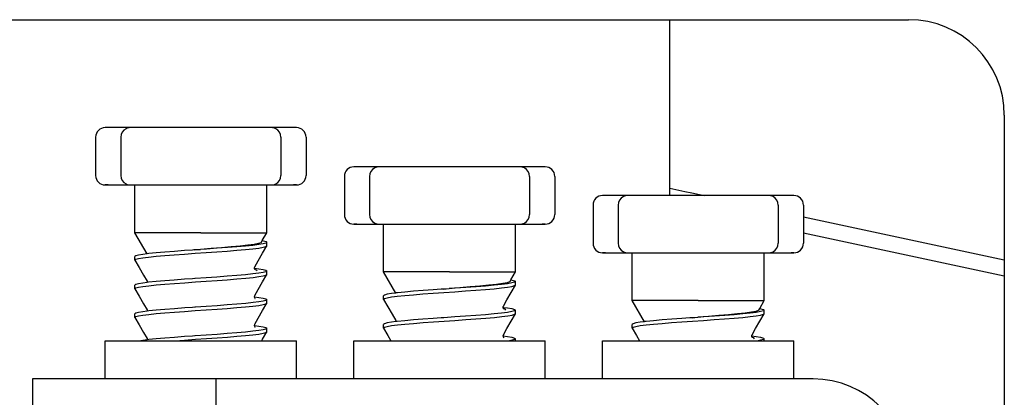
# Model space of a CAD drawing. Extents: x 213 to 948, y 153 to 704.
# Tile 61 of 62: x 931.07 to 941.37, y 670.52 to 674.47. Entities that reach past the tile are written whole.
import ezdxf

# ---------------------------------------------------------------- set-up
doc = ezdxf.new("R2010")
doc.units = 0
doc.header["$LTSCALE"] = 65.395
doc.header["$MEASUREMENT"] = 0
for name, color, linetype in [('127-344632_DXF_CONTINUOUS_LINE', 7, 'CONTINUOUS'), ('133-357792_DXF_CONTINUOUS_LINE', 7, 'CONTINUOUS'), ('133-358659_DXF_CONTINUOUS_LINE', 7, 'CONTINUOUS'), ('59-273163_DXF_CONTINUOUS_LINE', 7, 'CONTINUOUS'), ('59-273165_DXF_CONTINUOUS_LINE', 7, 'CONTINUOUS')]:
    doc.layers.add(name, color=color, linetype=linetype)

msp = doc.modelspace()

# ---------------------------------------------------------------- linework, layer by layer
at = {"layer": '127-344632_DXF_CONTINUOUS_LINE', "color": 7, "linetype": 'Continuous'}
for p, q in [((937.87075, 672.70995), (938.02839, 672.67618)), ((938.02839, 672.67618), (938.10353, 672.66008)), ((938.10353, 672.66008), (938.22961, 672.63307)), ((939.26916, 672.41039), (941.36916, 671.96055)), ((939.26916, 672.24069), (941.36916, 671.79085))]:
    msp.add_line(p, q, dxfattribs=at)
at = {"layer": '133-357792_DXF_CONTINUOUS_LINE', "color": 3, "linetype": 'Continuous'}
for p, q in [((919.76916, 674.47307), (940.36916, 674.47307)), ((941.36916, 673.47307), (941.36916, 666.07307))]:
    msp.add_line(p, q, dxfattribs=at)
msp.add_arc((940.36916, 673.47307), 1, 0, 90, dxfattribs=at)
at = {"layer": '133-358659_DXF_CONTINUOUS_LINE', "color": 7, "linetype": 'Continuous'}
msp.add_line((937.87074, 672.63308), (937.87078, 674.47307), dxfattribs=at)
msp.add_line((937.87074, 672.63308), (937.87078, 674.47307), dxfattribs=at)
at = {"layer": '59-273163_DXF_CONTINUOUS_LINE', "color": 7, "linetype": 'Continuous'}
for p, q in [((931.99916, 673.34307), (931.96916, 673.34307)), ((932.10377, 673.34307), (931.99916, 673.34307)), ((932.18244, 673.34307), (932.10377, 673.34307)), ((932.23278, 673.34307), (932.18244, 673.34307)), ((932.23276, 673.34307), (932.23276, 673.34307)), ((932.33376, 673.34307), (932.23276, 673.34307)), ((932.53204, 673.34307), (932.33376, 673.34307)), ((932.72195, 673.34307), (932.53204, 673.34307)), ((932.89774, 673.34307), (932.72195, 673.34307)), ((933.04057, 673.34307), (932.89774, 673.34307)), ((933.21636, 673.34307), (933.04057, 673.34307)), ((933.40628, 673.34307), (933.21636, 673.34307)), ((933.60455, 673.34307), (933.40628, 673.34307)), ((933.70555, 673.34307), (933.60455, 673.34307)), ((933.75587, 673.34307), (933.70553, 673.34307)), ((933.70555, 673.34307), (933.70555, 673.34307)), ((933.83454, 673.34307), (933.75587, 673.34307)), ((933.93916, 673.34307), (933.83454, 673.34307)), ((933.96915, 673.34307), (933.93916, 673.34307)), ((931.86916, 673.24307), (931.86916, 672.84307)), ((932.13276, 673.24307), (932.13276, 672.84307)), ((933.80555, 673.24307), (933.80555, 672.84307)), ((934.06916, 673.24307), (934.06916, 672.84307)), ((934.46916, 672.83307), (934.46916, 672.43307)), ((934.59916, 672.93307), (934.56916, 672.93307)), ((934.70377, 672.93307), (934.59916, 672.93307)), ((934.78244, 672.93307), (934.70377, 672.93307)), ((934.73276, 672.83307), (934.73276, 672.43307)), ((934.83278, 672.93307), (934.78244, 672.93307)), ((934.83276, 672.93307), (934.83276, 672.93307)), ((934.93376, 672.93307), (934.83276, 672.93307)), ((935.13204, 672.93307), (934.93376, 672.93307)), ((935.32195, 672.93307), (935.13204, 672.93307)), ((935.49774, 672.93307), (935.32195, 672.93307)), ((935.64057, 672.93307), (935.49774, 672.93307)), ((935.81636, 672.93307), (935.64057, 672.93307)), ((936.00628, 672.93307), (935.81636, 672.93307)), ((936.20455, 672.93307), (936.00628, 672.93307)), ((936.30555, 672.93307), (936.20455, 672.93307)), ((936.35587, 672.93307), (936.30553, 672.93307)), ((936.30555, 672.93307), (936.30555, 672.93307)), ((936.43454, 672.93307), (936.35587, 672.93307)), ((936.40555, 672.83307), (936.40555, 672.43307)), ((936.53916, 672.93307), (936.43454, 672.93307)), ((936.56915, 672.93307), (936.53916, 672.93307)), ((936.66916, 672.83307), (936.66916, 672.43307)), ((931.96916, 672.74307), (931.99916, 672.74307)), ((931.99916, 672.74307), (932.10377, 672.74307)), ((932.10377, 672.74307), (932.18244, 672.74307)), ((932.18244, 672.74307), (932.23278, 672.74307)), ((932.23276, 672.74307), (932.23276, 672.74307)), ((932.23276, 672.74307), (932.33376, 672.74307)), ((932.27916, 672.59307), (932.27916, 672.74307)), ((932.33376, 672.74307), (932.53204, 672.74307)), ((932.53204, 672.74307), (932.72195, 672.74307)), ((932.72195, 672.74307), (932.89774, 672.74307)), ((932.89774, 672.74307), (933.04057, 672.74307)), ((933.04057, 672.74307), (933.21636, 672.74307)), ((933.21636, 672.74307), (933.40628, 672.74307)), ((933.40628, 672.74307), (933.60455, 672.74307)), ((933.60455, 672.74307), (933.70555, 672.74307)), ((933.65916, 672.7072), (933.65916, 672.74307)), ((933.70553, 672.74307), (933.75587, 672.74307)), ((933.70555, 672.74307), (933.70555, 672.74307)), ((933.75587, 672.74307), (933.83454, 672.74307)), ((933.83454, 672.74307), (933.93916, 672.74307)), ((933.93916, 672.74307), (933.96915, 672.74307)), ((933.65916, 672.44307), (933.65916, 672.7072)), ((937.19916, 672.63307), (937.16916, 672.63307)), ((937.30377, 672.63307), (937.19916, 672.63307)), ((937.38244, 672.63307), (937.30377, 672.63307)), ((937.43278, 672.63307), (937.38244, 672.63307)), ((937.43276, 672.63307), (937.43276, 672.63307)), ((937.53376, 672.63307), (937.43276, 672.63307)), ((937.73204, 672.63307), (937.53376, 672.63307)), ((937.92195, 672.63307), (937.73204, 672.63307)), ((938.09774, 672.63307), (937.92195, 672.63307)), ((938.24057, 672.63307), (938.09774, 672.63307)), ((938.41636, 672.63307), (938.24057, 672.63307)), ((938.60628, 672.63307), (938.41636, 672.63307)), ((938.80455, 672.63307), (938.60628, 672.63307)), ((938.90555, 672.63307), (938.80455, 672.63307)), ((938.95587, 672.63307), (938.90553, 672.63307)), ((938.90555, 672.63307), (938.90555, 672.63307)), ((939.03454, 672.63307), (938.95587, 672.63307)), ((939.13916, 672.63307), (939.03454, 672.63307)), ((939.16915, 672.63307), (939.13916, 672.63307)), ((932.27916, 672.5572), (932.27916, 672.59307)), ((932.27916, 672.29307), (932.27916, 672.5572)), ((937.06916, 672.53307), (937.06916, 672.13307)), ((937.33276, 672.53307), (937.33276, 672.13307)), ((939.00555, 672.53307), (939.00555, 672.13307)), ((939.26916, 672.53307), (939.26916, 672.13307)), ((933.65916, 672.4072), (933.65916, 672.44307)), ((933.65916, 672.24307), (933.65916, 672.4072)), ((934.56916, 672.33307), (934.59916, 672.33307)), ((934.59916, 672.33307), (934.70377, 672.33307)), ((934.70377, 672.33307), (934.78244, 672.33307)), ((934.78244, 672.33307), (934.83278, 672.33307)), ((934.83276, 672.33307), (934.83276, 672.33307)), ((934.83276, 672.33307), (934.93376, 672.33307)), ((934.87916, 672.18307), (934.87916, 672.33307)), ((934.93376, 672.33307), (935.13204, 672.33307)), ((935.13204, 672.33307), (935.32195, 672.33307)), ((935.32195, 672.33307), (935.49774, 672.33307)), ((935.49774, 672.33307), (935.64057, 672.33307)), ((935.64057, 672.33307), (935.81636, 672.33307)), ((935.81636, 672.33307), (936.00628, 672.33307)), ((936.00628, 672.33307), (936.20455, 672.33307)), ((936.20455, 672.33307), (936.30555, 672.33307)), ((936.25916, 672.2972), (936.25916, 672.33307)), ((936.30553, 672.33307), (936.35587, 672.33307)), ((936.30555, 672.33307), (936.30555, 672.33307)), ((936.35587, 672.33307), (936.43454, 672.33307)), ((936.43454, 672.33307), (936.53916, 672.33307)), ((936.53916, 672.33307), (936.56915, 672.33307)), ((932.27916, 672.2572), (932.27916, 672.29307)), ((932.27916, 672.24307), (932.27916, 672.2572)), ((932.40658, 672.02236), (932.27916, 672.24307)), ((933.61154, 672.16059), (933.65916, 672.24307)), ((936.25916, 672.03307), (936.25916, 672.2972)), ((933.60171, 672.14357), (933.61154, 672.16059)), ((933.65916, 672.1072), (933.65916, 672.14307)), ((933.65916, 672.1072), (933.65916, 672.14307)), ((934.87916, 672.1472), (934.87916, 672.18307)), ((934.87916, 671.88307), (934.87916, 672.1472)), ((932.4083, 672.02258), (932.40658, 672.02236)), ((932.89552, 672.06297), (932.88282, 672.06208)), ((932.90606, 672.0637), (932.89552, 672.06297)), ((932.90603, 672.064), (932.96551, 672.06866)), ((932.91177, 672.0641), (932.90606, 672.0637)), ((932.96556, 672.06782), (932.91177, 672.0641)), ((933.65861, 672.10529), (933.65916, 672.1072)), ((936.25916, 671.9972), (936.25916, 672.03307)), ((937.16916, 672.03307), (937.19916, 672.03307)), ((937.19916, 672.03307), (937.30377, 672.03307)), ((937.30377, 672.03307), (937.38244, 672.03307)), ((937.38244, 672.03307), (937.43278, 672.03307)), ((937.43276, 672.03307), (937.43276, 672.03307)), ((937.43276, 672.03307), (937.53376, 672.03307)), ((937.47916, 671.88307), (937.47916, 672.03307)), ((937.53376, 672.03307), (937.73204, 672.03307)), ((937.73204, 672.03307), (937.92195, 672.03307)), ((937.92195, 672.03307), (938.09774, 672.03307)), ((938.09774, 672.03307), (938.24057, 672.03307)), ((938.24057, 672.03307), (938.41636, 672.03307)), ((938.41636, 672.03307), (938.60628, 672.03307)), ((938.60628, 672.03307), (938.80455, 672.03307)), ((938.80455, 672.03307), (938.90555, 672.03307)), ((938.85916, 671.9972), (938.85916, 672.03307)), ((938.90553, 672.03307), (938.95587, 672.03307)), ((938.90555, 672.03307), (938.90555, 672.03307)), ((938.95587, 672.03307), (939.03454, 672.03307)), ((939.03454, 672.03307), (939.13916, 672.03307)), ((939.13916, 672.03307), (939.16915, 672.03307)), ((932.27916, 671.9572), (932.27916, 671.99307)), ((932.27916, 671.9572), (932.27916, 671.99307)), ((932.27971, 671.95529), (932.27916, 671.9572)), ((936.25916, 671.83307), (936.25916, 671.9972)), ((938.85916, 671.73307), (938.85916, 671.9972)), ((933.52901, 671.87271), (933.53053, 671.87251)), ((933.52915, 671.87269), (933.52907, 671.87314)), ((933.53226, 671.88624), (933.53227, 671.88626)), ((933.53688, 671.85624), (933.53597, 671.85653)), ((933.65861, 671.80529), (933.65916, 671.8072)), ((933.65916, 671.8072), (933.65916, 671.84307)), ((933.65916, 671.8072), (933.65916, 671.84307)), ((934.87916, 671.8472), (934.87916, 671.88307)), ((934.87916, 671.83307), (934.87916, 671.8472)), ((935.00658, 671.61236), (934.87916, 671.83307)), ((936.21154, 671.75059), (936.25916, 671.83307)), ((937.47916, 671.8472), (937.47916, 671.88307)), ((937.47916, 671.58307), (937.47916, 671.8472)), ((932.40604, 671.73626), (932.40604, 671.73626)), ((932.40899, 671.72268), (932.40779, 671.72253)), ((932.90604, 671.7637), (932.88282, 671.76208)), ((932.91061, 671.76402), (932.90604, 671.7637)), ((936.20171, 671.73357), (936.21154, 671.75059)), ((936.25916, 671.6972), (936.25916, 671.73307)), ((936.25916, 671.6972), (936.25916, 671.73307)), ((938.85916, 671.6972), (938.85916, 671.73307)), ((932.27916, 671.6572), (932.27916, 671.69307)), ((932.27916, 671.6572), (932.27916, 671.69307)), ((932.27971, 671.65529), (932.27916, 671.6572)), ((935.0083, 671.61258), (935.00658, 671.61236)), ((935.49552, 671.65297), (935.48282, 671.65208)), ((935.50606, 671.6537), (935.49552, 671.65297)), ((935.50603, 671.654), (935.56551, 671.65866)), ((935.51177, 671.6541), (935.50606, 671.6537)), ((935.56556, 671.65782), (935.51177, 671.6541)), ((936.25861, 671.69529), (936.25916, 671.6972)), ((938.85916, 671.53307), (938.85916, 671.6972)), ((933.52935, 671.57266), (933.53054, 671.57251)), ((933.53227, 671.58626), (933.53227, 671.58626)), ((933.65861, 671.50529), (933.65916, 671.5072)), ((933.65916, 671.5072), (933.65916, 671.54307)), ((933.65916, 671.5072), (933.65916, 671.54307)), ((934.87916, 671.5472), (934.87916, 671.58307)), ((934.87916, 671.5472), (934.87916, 671.58307)), ((934.87971, 671.54529), (934.87916, 671.5472)), ((937.47916, 671.5472), (937.47916, 671.58307)), ((937.47916, 671.53307), (937.47916, 671.5472)), ((937.60658, 671.31236), (937.47916, 671.53307)), ((938.81154, 671.45059), (938.85916, 671.53307)), ((932.27916, 671.3572), (932.27916, 671.39307)), ((932.27916, 671.3572), (932.27916, 671.39307)), ((932.40604, 671.43626), (932.40604, 671.43626)), ((932.40895, 671.42267), (932.40779, 671.42252)), ((932.90606, 671.4637), (932.88282, 671.46208)), ((936.12901, 671.46271), (936.13053, 671.46251)), ((936.12915, 671.46269), (936.12907, 671.46314)), ((936.13226, 671.47624), (936.13227, 671.47626)), ((936.13688, 671.44624), (936.13597, 671.44653)), ((936.25861, 671.39529), (936.25916, 671.3972)), ((936.25916, 671.3972), (936.25916, 671.43307)), ((936.25916, 671.3972), (936.25916, 671.43307)), ((938.80171, 671.43357), (938.81154, 671.45059)), ((938.85861, 671.39529), (938.85916, 671.3972)), ((938.85916, 671.3972), (938.85916, 671.43307)), ((938.85916, 671.3972), (938.85916, 671.43307)), ((932.27971, 671.35529), (932.27916, 671.3572)), ((935.00604, 671.32626), (935.00604, 671.32626)), ((935.00899, 671.31268), (935.00779, 671.31253)), ((935.50604, 671.3537), (935.48282, 671.35208)), ((935.51061, 671.35402), (935.50604, 671.3537)), ((937.6083, 671.31258), (937.60658, 671.31236)), ((938.09552, 671.35297), (938.08282, 671.35208)), ((938.10606, 671.3537), (938.09552, 671.35297)), ((938.10603, 671.354), (938.16551, 671.35866)), ((938.11177, 671.3541), (938.10606, 671.3537)), ((938.16556, 671.35782), (938.11177, 671.3541)), ((933.52936, 671.27266), (933.53053, 671.27251)), ((933.53227, 671.28626), (933.53227, 671.28626)), ((933.65861, 671.20529), (933.65916, 671.2072)), ((933.65916, 671.2072), (933.65916, 671.24307)), ((933.65916, 671.2072), (933.65916, 671.24307)), ((934.87916, 671.2472), (934.87916, 671.28307)), ((934.87916, 671.2472), (934.87916, 671.28307)), ((934.87971, 671.24529), (934.87916, 671.2472)), ((937.47916, 671.2472), (937.47916, 671.28307)), ((937.47916, 671.2472), (937.47916, 671.28307)), ((937.47971, 671.24529), (937.47916, 671.2472)), ((932.40604, 671.13626), (932.40604, 671.13626)), ((932.40897, 671.12267), (932.40778, 671.12251)), ((932.90606, 671.1637), (932.88282, 671.16208)), ((932.91083, 671.16403), (932.90606, 671.1637)), ((936.12935, 671.16266), (936.13054, 671.16251)), ((936.13227, 671.17626), (936.13227, 671.17626)), ((936.25916, 671.13307), (936.24984, 671.12522)), ((936.25916, 671.11307), (936.25916, 671.13307)), ((936.25916, 671.11307), (936.25916, 671.13307)), ((938.72901, 671.16271), (938.73053, 671.16251)), ((938.72915, 671.16269), (938.72907, 671.16314)), ((938.73226, 671.17624), (938.73227, 671.17626)), ((938.73688, 671.14624), (938.73597, 671.14653)), ((938.85916, 671.13307), (938.8498, 671.1252)), ((938.85916, 671.11307), (938.85916, 671.13307)), ((938.85916, 671.11307), (938.85916, 671.13307))]:
    msp.add_line(p, q, dxfattribs=at)
for points in [[(931.99916, 673.34307), (931.98289, 673.34307), (931.97265, 673.34307), (931.9698, 673.34307)], [(933.96851, 673.34307), (933.96916, 673.34307), (933.96566, 673.34307), (933.95542, 673.34307), (933.93916, 673.34307)], [(934.59916, 672.93307), (934.58289, 672.93307), (934.57265, 672.93307), (934.5698, 672.93307)], [(936.56851, 672.93307), (936.56916, 672.93307), (936.56566, 672.93307), (936.55542, 672.93307), (936.53916, 672.93307)], [(931.99916, 672.74307), (931.98289, 672.74307), (931.97265, 672.74307), (931.9698, 672.74307)], [(933.96851, 672.74307), (933.96916, 672.74307), (933.96566, 672.74307), (933.95542, 672.74307), (933.93916, 672.74307)], [(937.19916, 672.63307), (937.18289, 672.63307), (937.17265, 672.63307), (937.1698, 672.63307)], [(939.16851, 672.63307), (939.16916, 672.63307), (939.16566, 672.63307), (939.15542, 672.63307), (939.13916, 672.63307)], [(934.59916, 672.33307), (934.58289, 672.33307), (934.57265, 672.33307), (934.5698, 672.33307)], [(936.56851, 672.33307), (936.56916, 672.33307), (936.56566, 672.33307), (936.55542, 672.33307), (936.53916, 672.33307)], [(932.96916, 672.24307), (932.85263, 672.24307), (932.73945, 672.24307), (932.63287, 672.24307), (932.53595, 672.24307), (932.45147, 672.24307), (932.38187, 672.24307), (932.32913, 672.24307), (932.29479, 672.24307), (932.27981, 672.24307), (932.27916, 672.24307)], [(932.96916, 672.24307), (933.09594, 672.24307), (933.21841, 672.24307), (933.33239, 672.24307), (933.43401, 672.24307), (933.51979, 672.24307), (933.58682, 672.24307), (933.63282, 672.24307), (933.65621, 672.24307), (933.65916, 672.24307)], [(933.60171, 672.14358), (933.59663, 672.13926), (933.57064, 672.1305), (933.52465, 672.12172), (933.46041, 672.11292), (933.38032, 672.10411), (933.2873, 672.09527), (933.18468, 672.08642), (933.07614, 672.07755), (932.96551, 672.06866)], [(933.65916, 672.14307), (933.64975, 672.13518), (933.62136, 672.1272), (933.57489, 672.11923), (933.51259, 672.11137), (933.43563, 672.10352), (933.34618, 672.09567), (933.24689, 672.08785), (933.14009, 672.08003), (933.02712, 672.07209), (932.96556, 672.06782)], [(933.61154, 672.16059), (933.62394, 672.15839), (933.6503, 672.15073), (933.65916, 672.14307)], [(932.40658, 672.02236), (932.36343, 672.01692), (932.31695, 672.00895), (932.28856, 672.00096), (932.27916, 671.99307)], [(932.39182, 671.98462), (932.42315, 671.98861), (932.50004, 671.9965), (932.59064, 672.00447), (932.69133, 672.01241), (932.79814, 672.02024), (932.91061, 672.02814), (933.02523, 672.03608), (933.13732, 672.04395), (933.24409, 672.05177), (933.345, 672.0597), (933.43593, 672.06767), (933.51323, 672.07557), (933.57528, 672.08341), (933.62154, 672.09136), (933.6498, 672.09933), (933.65861, 672.10529)], [(932.88282, 672.06208), (932.79877, 672.05616), (932.69181, 672.04832), (932.59172, 672.04044), (932.50224, 672.03258), (932.4257, 672.02477), (932.4083, 672.02258)], [(933.53227, 671.88626), (933.56942, 671.95067), (933.61459, 672.02899), (933.65861, 672.10529)], [(937.19916, 672.03307), (937.18289, 672.03307), (937.17265, 672.03307), (937.1698, 672.03307)], [(939.16851, 672.03307), (939.16916, 672.03307), (939.16566, 672.03307), (939.15542, 672.03307), (939.13916, 672.03307)], [(932.27916, 671.9572), (932.28846, 671.96505), (932.31641, 671.97296), (932.36188, 671.98082), (932.39182, 671.98462)], [(932.27971, 671.95529), (932.32372, 671.87899), (932.36889, 671.80067), (932.40604, 671.73626)], [(932.27916, 671.6572), (932.28842, 671.66503), (932.31611, 671.6729), (932.36181, 671.68081), (932.42368, 671.68867), (932.50109, 671.6966), (932.59229, 671.70461), (932.69361, 671.71258), (932.80092, 671.72044), (932.91258, 671.72828), (933.02603, 671.73614), (933.13829, 671.74402), (933.24562, 671.75188), (933.34687, 671.75986), (933.43797, 671.76786), (933.51523, 671.7758), (933.57687, 671.78364), (933.62216, 671.79149), (933.64984, 671.79934), (933.65861, 671.80529)], [(933.65916, 671.84307), (933.6498, 671.8352), (933.62154, 671.82723), (933.57528, 671.81928), (933.51323, 671.81144), (933.43593, 671.80355), (933.34499, 671.79558), (933.24408, 671.78764), (933.13731, 671.77983), (933.02522, 671.77196), (932.91061, 671.76402)], [(933.52907, 671.87406), (933.52981, 671.88001), (933.53226, 671.88624)], [(933.53597, 671.85653), (933.53561, 671.85683), (933.53063, 671.8647), (933.52915, 671.87269)], [(933.53053, 671.87251), (933.57526, 671.86686), (933.62153, 671.85891), (933.6498, 671.85095), (933.65916, 671.84307)], [(933.53227, 671.58626), (933.56942, 671.65067), (933.61459, 671.72899), (933.65861, 671.80529)], [(933.53665, 671.85551), (933.53805, 671.85485), (933.53597, 671.85653)], [(933.55846, 671.84395), (933.54953, 671.85227), (933.53688, 671.85624)], [(935.56916, 671.83307), (935.45263, 671.83307), (935.33945, 671.83307), (935.23287, 671.83307), (935.13595, 671.83307), (935.05147, 671.83307), (934.98187, 671.83307), (934.92913, 671.83307), (934.89479, 671.83307), (934.87981, 671.83307), (934.87916, 671.83307)], [(935.56916, 671.83307), (935.69594, 671.83307), (935.81841, 671.83307), (935.93239, 671.83307), (936.03401, 671.83307), (936.11979, 671.83307), (936.18682, 671.83307), (936.23282, 671.83307), (936.25621, 671.83307), (936.25916, 671.83307)], [(932.40779, 671.72253), (932.36188, 671.71669), (932.31641, 671.70883), (932.28846, 671.70092), (932.27916, 671.69307)], [(932.40604, 671.73626), (932.40925, 671.72366), (932.40899, 671.72268)], [(932.88282, 671.76208), (932.79814, 671.75611), (932.69133, 671.74829), (932.59064, 671.74035), (932.50004, 671.73238), (932.42315, 671.72448), (932.40899, 671.72268)], [(936.20171, 671.73358), (936.19663, 671.72926), (936.17064, 671.7205), (936.12465, 671.71172), (936.06041, 671.70292), (935.98032, 671.69411), (935.8873, 671.68527), (935.78468, 671.67642), (935.67614, 671.66755), (935.56551, 671.65866)], [(936.25916, 671.73307), (936.24975, 671.72518), (936.22136, 671.7172), (936.17489, 671.70923), (936.11259, 671.70137), (936.03563, 671.69352), (935.94618, 671.68567), (935.84689, 671.67785), (935.74009, 671.67003), (935.62712, 671.66209), (935.56556, 671.65782)], [(936.21154, 671.75059), (936.22394, 671.74839), (936.2503, 671.74073), (936.25916, 671.73307)], [(932.27971, 671.65529), (932.32372, 671.57899), (932.36889, 671.50067), (932.40604, 671.43626)], [(935.00658, 671.61236), (934.96343, 671.60692), (934.91695, 671.59895), (934.88856, 671.59096), (934.87916, 671.58307)], [(934.99182, 671.57462), (935.02315, 671.57861), (935.10004, 671.5865), (935.19064, 671.59447), (935.29133, 671.60241), (935.39814, 671.61024), (935.51061, 671.61814), (935.62523, 671.62608), (935.73732, 671.63395), (935.84409, 671.64177), (935.945, 671.6497), (936.03593, 671.65767), (936.11323, 671.66557), (936.17528, 671.67341), (936.22154, 671.68136), (936.2498, 671.68933), (936.25861, 671.69529)], [(935.48282, 671.65208), (935.39877, 671.64616), (935.29181, 671.63832), (935.19172, 671.63044), (935.10224, 671.62258), (935.0257, 671.61477), (935.0083, 671.61258)], [(936.13227, 671.47626), (936.16942, 671.54067), (936.21459, 671.61899), (936.25861, 671.69529)], [(932.27916, 671.3572), (932.28851, 671.36507), (932.31675, 671.37303), (932.36297, 671.38098), (932.42497, 671.38881), (932.50196, 671.39668), (932.59214, 671.4046), (932.6918, 671.41245), (932.79817, 671.42024), (932.91083, 671.42816), (933.02586, 671.43613), (933.13857, 671.44404), (933.24542, 671.45187), (933.34603, 671.45979), (933.43654, 671.46773), (933.51338, 671.47559), (933.57534, 671.48342), (933.62157, 671.49137), (933.64981, 671.49933), (933.65861, 671.50529)], [(933.65916, 671.54307), (933.64984, 671.53522), (933.62216, 671.52737), (933.57687, 671.51952), (933.51523, 671.51167), (933.43797, 671.50374), (933.34687, 671.49573), (933.24562, 671.48776), (933.13829, 671.4799), (933.02603, 671.47201), (932.91258, 671.46415), (932.90606, 671.4637)], [(933.52935, 671.57266), (933.52906, 671.57377), (933.53227, 671.58626)], [(933.53475, 671.55627), (933.53775, 671.555), (933.53702, 671.55557), (933.53238, 671.56098), (933.52935, 671.57266)], [(933.53054, 671.57251), (933.57489, 671.56692), (933.62136, 671.55895), (933.64975, 671.55096), (933.65916, 671.54307)], [(933.53227, 671.28626), (933.56942, 671.35067), (933.61459, 671.42899), (933.65861, 671.50529)], [(934.87916, 671.5472), (934.88846, 671.55505), (934.91641, 671.56296), (934.96188, 671.57082), (934.99182, 671.57462)], [(934.87971, 671.54529), (934.92372, 671.46899), (934.96889, 671.39067), (935.00604, 671.32626)], [(938.16916, 671.53307), (938.05263, 671.53307), (937.93945, 671.53307), (937.83287, 671.53307), (937.73595, 671.53307), (937.65147, 671.53307), (937.58187, 671.53307), (937.52913, 671.53307), (937.49479, 671.53307), (937.47981, 671.53307), (937.47916, 671.53307)], [(938.16916, 671.53307), (938.29594, 671.53307), (938.41841, 671.53307), (938.53239, 671.53307), (938.63401, 671.53307), (938.71979, 671.53307), (938.78682, 671.53307), (938.83282, 671.53307), (938.85621, 671.53307), (938.85916, 671.53307)], [(932.40779, 671.42252), (932.36181, 671.41668), (932.31611, 671.40877), (932.28842, 671.4009), (932.27916, 671.39307)], [(932.40604, 671.43626), (932.40925, 671.42388), (932.40895, 671.42267)], [(932.88282, 671.46208), (932.80092, 671.45631), (932.69361, 671.44846), (932.59229, 671.44049), (932.50109, 671.43248), (932.42369, 671.42454), (932.40895, 671.42267)], [(934.87916, 671.2472), (934.88842, 671.25503), (934.91611, 671.2629), (934.96181, 671.27081), (935.02368, 671.27867), (935.10109, 671.2866), (935.19229, 671.29461), (935.29361, 671.30258), (935.40092, 671.31044), (935.51258, 671.31828), (935.62603, 671.32614), (935.73829, 671.33402), (935.84562, 671.34188), (935.94687, 671.34986), (936.03797, 671.35786), (936.11523, 671.3658), (936.17687, 671.37364), (936.22216, 671.38149), (936.24984, 671.38934), (936.25861, 671.39529)], [(936.25916, 671.43307), (936.2498, 671.4252), (936.22154, 671.41723), (936.17528, 671.40928), (936.11323, 671.40144), (936.03593, 671.39355), (935.94499, 671.38558), (935.84408, 671.37764), (935.73731, 671.36983), (935.62522, 671.36196), (935.51061, 671.35402)], [(936.12907, 671.46406), (936.12981, 671.47001), (936.13226, 671.47624)], [(936.13597, 671.44653), (936.13561, 671.44683), (936.13063, 671.4547), (936.12915, 671.46269)], [(936.13053, 671.46251), (936.17526, 671.45686), (936.22153, 671.44891), (936.2498, 671.44095), (936.25916, 671.43307)], [(936.13227, 671.17626), (936.16942, 671.24067), (936.21459, 671.31899), (936.25861, 671.39529)], [(936.13665, 671.44551), (936.13805, 671.44485), (936.13597, 671.44653)], [(936.15846, 671.43395), (936.14953, 671.44227), (936.13688, 671.44624)], [(937.59182, 671.27462), (937.62315, 671.27861), (937.70004, 671.2865), (937.79064, 671.29447), (937.89133, 671.30241), (937.99814, 671.31024), (938.11061, 671.31814), (938.22523, 671.32608), (938.33732, 671.33395), (938.44409, 671.34177), (938.545, 671.3497), (938.63593, 671.35767), (938.71323, 671.36557), (938.77528, 671.37341), (938.82154, 671.38136), (938.8498, 671.38933), (938.85861, 671.39529)], [(938.80171, 671.43358), (938.79663, 671.42926), (938.77064, 671.4205), (938.72465, 671.41172), (938.66041, 671.40292), (938.58032, 671.39411), (938.4873, 671.38527), (938.38468, 671.37642), (938.27614, 671.36755), (938.16551, 671.35866)], [(938.85916, 671.43307), (938.84975, 671.42518), (938.82136, 671.4172), (938.77489, 671.40923), (938.71259, 671.40137), (938.63563, 671.39352), (938.54618, 671.38567), (938.44689, 671.37785), (938.34009, 671.37003), (938.22712, 671.36209), (938.16556, 671.35782)], [(938.73227, 671.17626), (938.76942, 671.24067), (938.81459, 671.31899), (938.85861, 671.39529)], [(938.81154, 671.45059), (938.82394, 671.44839), (938.8503, 671.44073), (938.85916, 671.43307)], [(932.27971, 671.35529), (932.32372, 671.27899), (932.36889, 671.20067), (932.40604, 671.13626)], [(935.00779, 671.31253), (934.96188, 671.30669), (934.91641, 671.29883), (934.88846, 671.29092), (934.87916, 671.28307)], [(935.00604, 671.32626), (935.00925, 671.31366), (935.00899, 671.31268)], [(935.48282, 671.35208), (935.39814, 671.34611), (935.29133, 671.33829), (935.19064, 671.33035), (935.10004, 671.32238), (935.02315, 671.31448), (935.00899, 671.31268)], [(937.60658, 671.31236), (937.56343, 671.30692), (937.51695, 671.29895), (937.48856, 671.29096), (937.47916, 671.28307)], [(938.08282, 671.35208), (937.99877, 671.34616), (937.89181, 671.33832), (937.79172, 671.33044), (937.70224, 671.32258), (937.6257, 671.31477), (937.6083, 671.31258)], [(932.70034, 671.11307), (932.79877, 671.12028), (932.91177, 671.12822), (933.02712, 671.13621), (933.14009, 671.14415), (933.24689, 671.15198), (933.34618, 671.1598), (933.43563, 671.16764), (933.51259, 671.1755), (933.57489, 671.18335), (933.62136, 671.19132), (933.64975, 671.19931), (933.65861, 671.20529)], [(933.65916, 671.24307), (933.64981, 671.2352), (933.62157, 671.22724), (933.57534, 671.21929), (933.51338, 671.21146), (933.43654, 671.2036), (933.34603, 671.19566), (933.24542, 671.18774), (933.13857, 671.17992), (933.02586, 671.172), (932.91083, 671.16403)], [(933.52936, 671.27266), (933.52906, 671.27382), (933.53227, 671.28626)], [(933.53498, 671.25618), (933.53778, 671.25499), (933.53702, 671.25557), (933.53238, 671.26097), (933.52936, 671.27266)], [(933.53053, 671.27251), (933.57531, 671.26686), (933.62155, 671.25891), (933.6498, 671.25094), (933.65916, 671.24307)], [(933.60541, 671.11307), (933.61459, 671.12899), (933.65861, 671.20529)], [(934.87971, 671.24529), (934.92372, 671.16899), (934.95597, 671.11307)], [(937.47916, 671.2472), (937.48846, 671.25505), (937.51641, 671.26296), (937.56188, 671.27082), (937.59182, 671.27462)], [(937.47971, 671.24529), (937.52372, 671.16899), (937.55597, 671.11307)], [(932.40778, 671.12251), (932.36297, 671.11685), (932.34099, 671.11307)], [(932.40604, 671.13626), (932.40925, 671.12372), (932.40897, 671.12267)], [(932.88282, 671.16208), (932.79817, 671.15612), (932.6918, 671.14832), (932.59214, 671.14047), (932.50196, 671.13256), (932.42497, 671.12469), (932.40897, 671.12267)], [(936.12935, 671.16266), (936.12906, 671.16377), (936.13227, 671.17626)], [(936.13475, 671.14627), (936.13775, 671.145), (936.13702, 671.14557), (936.13238, 671.15098), (936.12935, 671.16266)], [(936.13054, 671.16251), (936.17489, 671.15692), (936.22136, 671.14895), (936.24975, 671.14096), (936.25916, 671.13307)], [(936.24984, 671.12522), (936.22216, 671.11737), (936.19739, 671.11307)], [(938.72907, 671.16406), (938.72981, 671.17001), (938.73226, 671.17624)], [(938.73597, 671.14653), (938.73561, 671.14683), (938.73063, 671.1547), (938.72915, 671.16269)], [(938.73053, 671.16251), (938.77526, 671.15686), (938.82153, 671.14891), (938.8498, 671.14095), (938.85916, 671.13307)], [(938.73665, 671.14551), (938.73805, 671.14485), (938.73597, 671.14653)], [(938.75846, 671.13395), (938.74953, 671.14227), (938.73688, 671.14624)], [(938.8498, 671.1252), (938.82154, 671.11723), (938.79732, 671.11307)]]:
    msp.add_lwpolyline(points, dxfattribs=at)
for centre, start, end in [((931.96916, 673.24307), 90.000006, 180), ((932.23276, 673.24307), 117.225185, 180), ((932.23276, 673.24307), 90.000005, 117.225185), ((933.70555, 673.24307), 62.774815, 89.999995), ((933.70555, 673.24307), 0, 62.774815), ((933.96916, 673.24307), 0, 89.999994), ((931.96916, 672.84307), 180, 269.999994), ((932.23276, 672.84307), 180, 242.774815), ((933.70555, 672.84307), 297.225185, 0), ((933.96916, 672.84307), 270.000006, 0), ((934.56916, 672.83307), 90.000006, 180), ((934.83276, 672.83307), 117.225185, 180), ((934.83276, 672.83307), 90.000005, 117.225185), ((936.30555, 672.83307), 62.774815, 89.999995), ((936.30555, 672.83307), 0, 62.774815), ((936.56916, 672.83307), 0, 89.999994), ((932.23276, 672.84307), 242.774815, 269.999995), ((933.70555, 672.84307), 270.000005, 297.225185), ((937.16916, 672.53307), 90.000006, 180), ((937.43276, 672.53307), 90.000005, 117.225185), ((938.90555, 672.53307), 62.774815, 89.999995), ((939.16916, 672.53307), 0, 89.999994), ((937.43276, 672.53307), 117.225185, 180), ((938.90555, 672.53307), 0, 62.774815), ((934.56916, 672.43307), 180, 269.999994), ((934.83276, 672.43307), 180, 242.774815), ((936.30555, 672.43307), 297.225185, 0), ((936.56916, 672.43307), 270.000006, 0), ((934.83276, 672.43307), 242.774815, 269.999995), ((936.30555, 672.43307), 270.000005, 297.225185), ((937.16916, 672.13307), 180, 269.999994), ((937.43276, 672.13307), 180, 242.774815), ((938.90555, 672.13307), 297.225185, 0), ((939.16916, 672.13307), 270.000006, 0), ((937.43276, 672.13307), 242.774815, 269.999995), ((938.90555, 672.13307), 270.000005, 297.225185)]:
    msp.add_arc(centre, 0.1, start, end, dxfattribs=at)
at = {"layer": '59-273165_DXF_CONTINUOUS_LINE', "color": 7, "linetype": 'Continuous'}
for p, q in [((931.96916, 671.11307), (932.17821, 671.11307)), ((931.96916, 670.71307), (931.96916, 671.11307)), ((931.96916, 670.71307), (931.96916, 671.11307)), ((932.17821, 671.11307), (932.26916, 671.11307)), ((932.26916, 671.11307), (932.27952, 671.11307)), ((932.27952, 671.11307), (932.34099, 671.11307)), ((932.34099, 671.11307), (932.40041, 671.11307)), ((932.40041, 671.11307), (932.40645, 671.11307)), ((932.40645, 671.11307), (933.60541, 671.11307)), ((933.60541, 671.11307), (933.65879, 671.11307)), ((933.65879, 671.11307), (933.66915, 671.11307)), ((933.66915, 671.11307), (933.7601, 671.11307)), ((933.7601, 671.11307), (933.96916, 671.11307)), ((933.96916, 670.71307), (933.96916, 671.11307)), ((933.96916, 670.71307), (933.96916, 671.11307)), ((934.56916, 671.11307), (934.77821, 671.11307)), ((934.56916, 670.71307), (934.56916, 671.11307)), ((934.56916, 670.71307), (934.56916, 671.11307)), ((934.77821, 671.11307), (934.86916, 671.11307)), ((934.86916, 671.11307), (934.87952, 671.11307)), ((934.87952, 671.11307), (936.25879, 671.11307)), ((936.25879, 671.11307), (936.26915, 671.11307)), ((936.26915, 671.11307), (936.3601, 671.11307)), ((936.3601, 671.11307), (936.56916, 671.11307)), ((936.56916, 670.71307), (936.56916, 671.11307)), ((936.56916, 670.71307), (936.56916, 671.11307)), ((937.16916, 671.11307), (937.37821, 671.11307)), ((937.16916, 670.71307), (937.16916, 671.11307)), ((937.16916, 670.71307), (937.16916, 671.11307)), ((937.37821, 671.11307), (937.46916, 671.11307)), ((937.46916, 671.11307), (937.47952, 671.11307)), ((937.47952, 671.11307), (938.85879, 671.11307)), ((938.85879, 671.11307), (938.86915, 671.11307)), ((938.86915, 671.11307), (938.9601, 671.11307)), ((938.9601, 671.11307), (939.16916, 671.11307)), ((939.16916, 670.71307), (939.16916, 671.11307)), ((939.16916, 670.71307), (939.16916, 671.11307)), ((931.20916, 670.71307), (931.20916, 670.41307)), ((933.12567, 670.71307), (931.20918, 670.71307)), ((939.36916, 670.71307), (933.12567, 670.71307)), ((933.12567, 670.71307), (933.12567, 670.41307))]:
    msp.add_line(p, q, dxfattribs=at)
msp.add_arc((939.36916, 669.71307), 1, 0, 90, dxfattribs=at)

doc.saveas('drawing.dxf')
